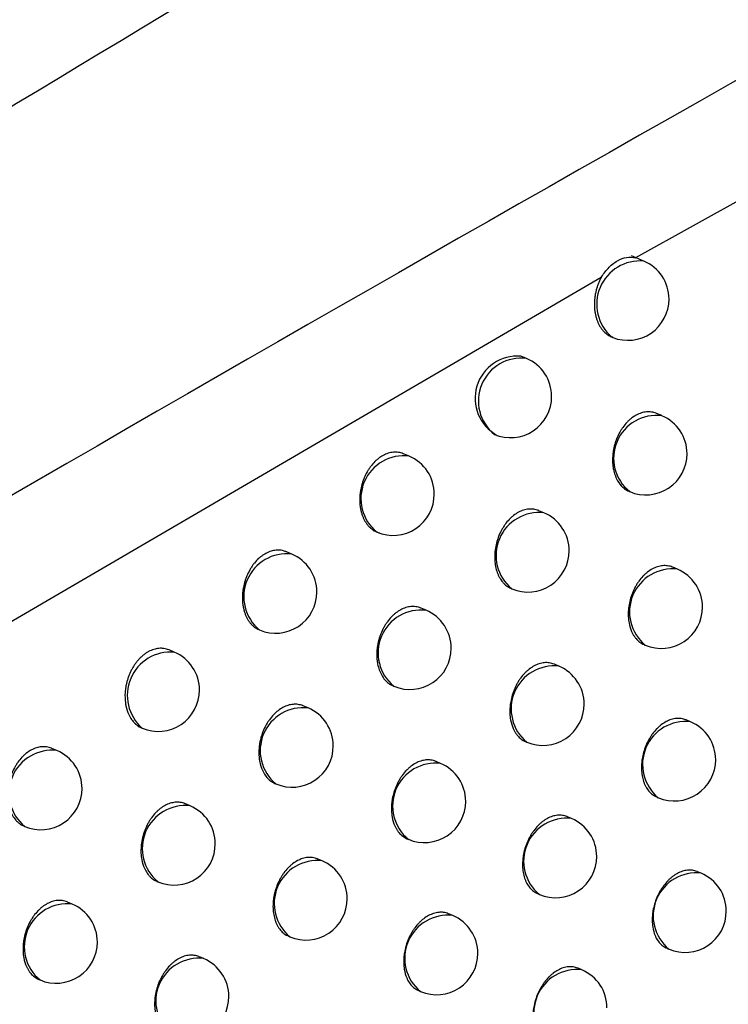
# Model space of a CAD drawing. Header units: millimetres. Extents: x -0.66 to 0.91, y -0.4 to 0.64.
# Tile 105 of 171: x 0.70854 to 0.71714, y -0.16029 to -0.14835. Entities that reach past the tile are written whole.
import ezdxf

# ---------------------------------------------------------------- set-up
doc = ezdxf.new("R2010")
doc.units = ezdxf.units.MM
doc.layers.add('FORMAT', color=7, linetype='Continuous')

msp = doc.modelspace()

# ---------------------------------------------------------------- linework, layer by layer
at = {"layer": 'FORMAT', "color": 7, "linetype": 'Continuous', "lineweight": 25}
for p, q in [((0.731821, -0.142412), (0.716014, -0.151235)), ((0.716114, -0.151273), (0.715963, -0.151209)), ((0.715595, -0.151473), (0.692509, -0.164947)), ((0.715738, -0.152199), (0.715724, -0.152194)), ((0.714691, -0.152455), (0.714623, -0.152426)), ((0.716333, -0.153148), (0.716269, -0.153122)), ((0.713268, -0.153639), (0.713201, -0.153611)), ((0.715936, -0.154066), (0.715943, -0.154069)), ((0.714903, -0.154327), (0.714841, -0.154301)), ((0.711844, -0.154827), (0.711779, -0.154799)), ((0.716521, -0.155011), (0.716464, -0.154987)), ((0.714505, -0.155244), (0.714513, -0.155248)), ((0.713473, -0.155509), (0.713412, -0.155483)), ((0.716119, -0.155926), (0.716131, -0.155932)), ((0.71042, -0.156017), (0.710356, -0.15599)), ((0.715085, -0.156187), (0.715029, -0.156163)), ((0.713073, -0.156425), (0.713083, -0.15643)), ((0.712042, -0.156693), (0.711983, -0.156668)), ((0.71668, -0.156861), (0.716628, -0.156839)), ((0.710024, -0.156935), (0.71003, -0.156938)), ((0.714681, -0.157102), (0.714695, -0.157108)), ((0.708996, -0.15721), (0.708934, -0.157183)), ((0.713649, -0.157366), (0.713594, -0.157343)), ((0.711642, -0.15761), (0.711653, -0.157614)), ((0.710612, -0.157881), (0.710554, -0.157856)), ((0.716271, -0.157774), (0.71629, -0.157782)), ((0.715238, -0.158034), (0.715187, -0.158013)), ((0.708598, -0.158127), (0.708606, -0.158131)), ((0.713244, -0.15828), (0.713259, -0.158287)), ((0.712212, -0.158548), (0.712159, -0.158525)), ((0.716809, -0.158698), (0.716763, -0.158679)), ((0.71021, -0.158797), (0.710222, -0.158802)), ((0.709182, -0.159071), (0.709125, -0.159047)), ((0.714828, -0.158947), (0.714848, -0.158955)), ((0.713796, -0.159211), (0.713746, -0.15919)), ((0.711806, -0.159462), (0.711823, -0.159469)), ((0.716395, -0.159609), (0.716419, -0.159619)), ((0.710776, -0.159733), (0.710723, -0.15971)), ((0.715361, -0.159869), (0.715317, -0.15985)), ((0.708779, -0.159986), (0.708792, -0.159992)), ((0.713386, -0.160123), (0.713406, -0.160132))]:
    msp.add_line(p, q, dxfattribs=at)
for centre, radius, start, end in [((0.716068, -0.151797), 0.0005256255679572, 85.020464, 229.091348), ((0.715919, -0.151734), 0.0005000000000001, 360, 67.055906), ((0.715919, -0.151734), 0.0005000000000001, 248.653441, 360), ((0.71458, -0.152937), 0.0005122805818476, 85.140828, 241.514091), ((0.714627, -0.15297), 0.0005196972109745, 82.880994, 231.230818), ((0.714496, -0.152915), 0.0005000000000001, 360, 67.055906), ((0.714496, -0.152915), 0.0005000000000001, 247.055906, 360), ((0.716267, -0.153664), 0.0005194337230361, 82.77813, 231.333682), ((0.716138, -0.153609), 0.0005, 360, 67.055906), ((0.713201, -0.154154), 0.0005189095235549, 82.571194, 231.540618), ((0.713073, -0.1541), 0.0005, 360, 67.055906), ((0.716138, -0.153609), 0.0005, 247.055906, 360), ((0.713073, -0.1541), 0.0005, 247.055906, 360), ((0.714842, -0.154844), 0.000520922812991, 83.34982, 230.761992), ((0.714708, -0.154787), 0.0005, 360, 67.055906), ((0.711783, -0.155344), 0.0005208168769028, 83.309902, 230.801909), ((0.711649, -0.155287), 0.0005, 360, 67.055906), ((0.714708, -0.154787), 0.0005000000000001, 247.055906, 360), ((0.716461, -0.155528), 0.0005209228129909, 83.34982, 230.761992), ((0.716326, -0.155471), 0.0005000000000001, 360, 67.055906), ((0.711649, -0.155287), 0.0005, 247.055906, 360), ((0.716326, -0.155471), 0.0005000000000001, 247.055906, 360), ((0.713412, -0.156026), 0.000520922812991, 83.34982, 230.761992), ((0.713278, -0.155969), 0.0005, 360, 67.055906), ((0.710375, -0.156541), 0.0005259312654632, 85.122894, 228.988917), ((0.710225, -0.156477), 0.0005, 360, 67.055906), ((0.713278, -0.155969), 0.0005, 247.055906, 360), ((0.715025, -0.156704), 0.000520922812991, 83.34982, 230.761992), ((0.71489, -0.156647), 0.0005, 360, 67.055906), ((0.710225, -0.156477), 0.0005, 247.055906, 360), ((0.71489, -0.156647), 0.0005, 247.055906, 360), ((0.711982, -0.157211), 0.0005209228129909, 83.34982, 230.761992), ((0.711848, -0.157154), 0.0005000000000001, 360, 67.055906), ((0.716619, -0.157378), 0.000520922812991, 83.34982, 230.761992), ((0.716485, -0.157321), 0.0005000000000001, 360, 67.055906), ((0.708936, -0.157727), 0.000520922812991, 83.34982, 230.761992), ((0.708801, -0.15767), 0.0005000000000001, 360, 67.055906), ((0.711848, -0.157154), 0.0005000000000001, 247.055906, 360), ((0.713588, -0.157883), 0.000520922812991, 83.34982, 230.761992), ((0.713454, -0.157826), 0.0005000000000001, 360, 67.055906), ((0.716485, -0.157321), 0.0005000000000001, 247.055906, 360), ((0.708801, -0.15767), 0.0005000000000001, 247.055906, 360), ((0.713454, -0.157826), 0.0005000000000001, 247.055906, 360), ((0.710552, -0.158398), 0.0005209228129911, 83.34982, 230.761992), ((0.710417, -0.158341), 0.0005000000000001, 360, 67.055906), ((0.715177, -0.158552), 0.0005209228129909, 83.34982, 230.761992), ((0.715043, -0.158495), 0.0005000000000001, 360, 67.055906), ((0.710417, -0.158341), 0.0005, 247.055906, 360), ((0.712152, -0.159065), 0.000520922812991, 83.34982, 230.761992), ((0.712017, -0.159008), 0.0005, 360, 67.055906), ((0.715043, -0.158495), 0.0005, 247.055906, 360), ((0.716748, -0.159215), 0.0005209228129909, 83.34982, 230.761992), ((0.716614, -0.159158), 0.0005000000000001, 360, 67.055906), ((0.712017, -0.159008), 0.0005, 247.055906, 360), ((0.709121, -0.159589), 0.000520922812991, 83.34982, 230.761992), ((0.708987, -0.159532), 0.0005000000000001, 360, 67.055906), ((0.716614, -0.159158), 0.0005000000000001, 247.055906, 360), ((0.713735, -0.159728), 0.000520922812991, 83.34982, 230.761992), ((0.713601, -0.159671), 0.0005000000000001, 360, 67.055906), ((0.708987, -0.159532), 0.0005, 247.055906, 360), ((0.710716, -0.16025), 0.000520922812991, 83.34982, 230.761992), ((0.710581, -0.160193), 0.0005, 360, 67.055906), ((0.713601, -0.159671), 0.0005000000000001, 247.055906, 360), ((0.715301, -0.160387), 0.000520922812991, 83.34982, 230.761992), ((0.715167, -0.16033), 0.0005000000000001, 360, 67.055906), ((0.710581, -0.160193), 0.0005, 247.055906, 360)]:
    msp.add_arc(centre, radius, start, end, dxfattribs=at)
for points, knots in [([(0.6706298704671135, -0.1726948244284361), (0.6713697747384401, -0.1722299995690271), (0.6775014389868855, -0.1683779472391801), (0.6890290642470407, -0.1612117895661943), (0.7052187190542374, -0.1513186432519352), (0.7214162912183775, -0.1415976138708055), (0.7336362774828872, -0.1343910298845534), (0.740456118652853, -0.130420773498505), (0.7418741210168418, -0.1295952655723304)], [0, 0, 0, 0, 0.03118345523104, 0.2584205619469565, 0.4856768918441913, 0.712990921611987, 0.9403241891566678, 1, 1, 1, 1]), ([(0.7413611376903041, -0.1357434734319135), (0.733530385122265, -0.140022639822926), (0.7178683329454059, -0.1485812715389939), (0.6949635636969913, -0.1619400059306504), (0.6799189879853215, -0.1712439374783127), (0.6726201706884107, -0.1757577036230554)], [0, 0, 0, 0, 0.3398546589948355, 0.6797330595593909, 1, 1, 1, 1]), ([(0.7716482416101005, -0.1374241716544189), (0.7629459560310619, -0.1435037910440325), (0.745539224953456, -0.1556645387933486), (0.7195589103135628, -0.1749755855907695), (0.7023572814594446, -0.1885391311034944), (0.6937575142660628, -0.1953200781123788)], [0, 0, 0, 0, 0.3333052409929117, 0.6666932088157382, 1, 1, 1, 1]), ([(0.6897636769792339, -0.1851559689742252), (0.694368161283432, -0.1812856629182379), (0.703579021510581, -0.1735434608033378), (0.7174479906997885, -0.1622870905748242), (0.7313472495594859, -0.1512673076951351), (0.7406269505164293, -0.1441630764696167), (0.7452677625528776, -0.1406102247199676)], [0, 0, 0, 0, 0.2497424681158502, 0.4995875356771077, 0.7497419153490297, 1, 1, 1, 1]), ([(0.7392562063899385, -0.1442033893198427), (0.7308445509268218, -0.1507577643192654), (0.7179701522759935, -0.1607895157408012), (0.7006724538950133, -0.174937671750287), (0.6917947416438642, -0.1824266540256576), (0.6873550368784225, -0.1861718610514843)], [0, 0, 0, 0, 0.485133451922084, 0.7425175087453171, 1, 1, 1, 1]), ([(0.6904517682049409, -0.1919713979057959), (0.6924596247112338, -0.1903677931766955), (0.7027261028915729, -0.1821683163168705), (0.7213285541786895, -0.1677778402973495), (0.7383869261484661, -0.1551697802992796), (0.7471314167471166, -0.148875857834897), (0.7475249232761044, -0.1485926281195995)], [0, 0, 0, 0, 0.1061557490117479, 0.5427906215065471, 0.9794253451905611, 1, 1, 1, 1]), ([(0.7155959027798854, -0.1514735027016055), (0.7156075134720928, -0.1514554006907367), (0.7156472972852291, -0.1513933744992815), (0.7157158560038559, -0.1513216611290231), (0.7158084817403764, -0.1512578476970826), (0.7159079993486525, -0.1512189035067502), (0.7159789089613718, -0.1512286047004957), (0.7160160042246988, -0.1512336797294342)], [0, 0, 0, 0, 0.1053570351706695, 0.3610038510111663, 0.5033645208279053, 0.7401928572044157, 1, 1, 1, 1]), ([(0.7155955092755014, -0.1514734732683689), (0.7155886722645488, -0.1514868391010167), (0.7155756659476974, -0.1515122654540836), (0.7155593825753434, -0.1515518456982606), (0.7155456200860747, -0.1515914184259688), (0.7155341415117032, -0.1516323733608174), (0.7155251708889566, -0.1516739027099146), (0.7155187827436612, -0.1517155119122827), (0.7155149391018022, -0.1517571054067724), (0.715513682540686, -0.1517989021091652), (0.7155151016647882, -0.1518400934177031), (0.7155191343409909, -0.1518801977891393), (0.715525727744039, -0.1519191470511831), (0.7155349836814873, -0.1519571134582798), (0.7155467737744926, -0.1519932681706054), (0.7155609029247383, -0.1520272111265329), (0.7155772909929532, -0.1520589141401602), (0.715596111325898, -0.1520885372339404), (0.7156169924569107, -0.1521153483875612), (0.7156396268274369, -0.1521390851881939), (0.715663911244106, -0.1521597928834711), (0.7156901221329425, -0.1521775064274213), (0.715714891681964, -0.1521905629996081), (0.7157311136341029, -0.1521967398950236), (0.7157376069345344, -0.1521992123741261)], [0, 0, 0, 0, 0.0496166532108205, 0.0943877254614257, 0.1394673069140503, 0.1855160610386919, 0.2318980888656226, 0.2769380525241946, 0.3222876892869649, 0.3686115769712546, 0.4152711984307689, 0.4605833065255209, 0.5062089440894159, 0.5528236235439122, 0.5997802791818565, 0.6451540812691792, 0.6908442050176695, 0.737534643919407, 0.7845719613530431, 0.8297806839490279, 0.8753062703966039, 0.9218351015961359, 0.9687122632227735, 1, 1, 1, 1]), ([(0.716269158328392, -0.1531217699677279), (0.7162676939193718, -0.1531210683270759), (0.7162571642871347, -0.1531160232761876), (0.7162363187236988, -0.1531097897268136), (0.7162066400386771, -0.1531033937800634), (0.7161762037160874, -0.1531008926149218), (0.7161351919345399, -0.1531021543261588), (0.7160935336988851, -0.1531104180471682), (0.7160522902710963, -0.1531255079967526), (0.7160116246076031, -0.1531449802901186), (0.7159720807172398, -0.1531708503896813), (0.7159346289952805, -0.1532025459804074), (0.7158987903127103, -0.1532378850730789), (0.7158656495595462, -0.1532783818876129), (0.7158360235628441, -0.1533231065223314), (0.7158088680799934, -0.1533704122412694), (0.7157856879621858, -0.1534211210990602), (0.7157670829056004, -0.1534740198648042), (0.7157554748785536, -0.1535145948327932), (0.7157463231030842, -0.1535555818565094), (0.7157396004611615, -0.1535972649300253), (0.7157354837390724, -0.153638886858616), (0.7157339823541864, -0.1536800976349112), (0.7157350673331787, -0.1537205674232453), (0.7157387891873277, -0.1537605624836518), (0.7157472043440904, -0.1538119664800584), (0.715760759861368, -0.153860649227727), (0.7157791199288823, -0.1539053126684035), (0.7158059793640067, -0.1539574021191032), (0.7158404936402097, -0.1540014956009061), (0.7158804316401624, -0.1540351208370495), (0.7159061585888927, -0.1540518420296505), (0.7159246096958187, -0.154062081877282), (0.7159348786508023, -0.1540658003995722), (0.7159357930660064, -0.1540661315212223)], [0, 0, 0, 0, 0.0043178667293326, 0.0310470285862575, 0.0580669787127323, 0.0854858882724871, 0.1118773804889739, 0.1652728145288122, 0.192534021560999, 0.2188121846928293, 0.2719749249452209, 0.2991130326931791, 0.3253709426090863, 0.3784887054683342, 0.4055991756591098, 0.4319392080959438, 0.4852204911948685, 0.512411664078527, 0.5388952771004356, 0.5655626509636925, 0.592513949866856, 0.6198537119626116, 0.6464736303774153, 0.673278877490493, 0.7003709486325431, 0.7278558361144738, 0.7811757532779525, 0.8085344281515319, 0.8360949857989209, 0.9165497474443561, 0.9440869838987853, 0.9706428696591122, 0.9973858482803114, 0.9999999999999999, 0.9999999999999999, 0.9999999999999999, 0.9999999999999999]), ([(0.7132011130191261, -0.1536112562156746), (0.713199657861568, -0.1536105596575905), (0.7131890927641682, -0.153605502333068), (0.7131680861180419, -0.1535991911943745), (0.7131381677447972, -0.1535927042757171), (0.7130974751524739, -0.1535892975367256), (0.7130558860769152, -0.1535928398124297), (0.7130143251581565, -0.1536033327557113), (0.712973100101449, -0.1536183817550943), (0.7129326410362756, -0.1536400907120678), (0.7128939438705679, -0.1536678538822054), (0.7128566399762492, -0.1536995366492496), (0.712821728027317, -0.153736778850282), (0.7127900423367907, -0.1537786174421), (0.7127606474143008, -0.1538233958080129), (0.7127349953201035, -0.1538720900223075), (0.7127136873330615, -0.1539234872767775), (0.7126953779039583, -0.1539765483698), (0.7126817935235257, -0.1540314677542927), (0.712673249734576, -0.1540868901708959), (0.7126694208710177, -0.1541285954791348), (0.7126682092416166, -0.1541698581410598), (0.7126695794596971, -0.1542105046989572), (0.7126736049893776, -0.1542507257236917), (0.7126802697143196, -0.1542896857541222), (0.7126894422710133, -0.1543269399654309), (0.712701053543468, -0.1543624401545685), (0.7127152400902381, -0.1543963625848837), (0.71273175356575, -0.1544279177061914), (0.7127503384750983, -0.1544567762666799), (0.7127709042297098, -0.1544829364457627), (0.7127936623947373, -0.1545065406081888), (0.7128181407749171, -0.1545269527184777), (0.7128439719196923, -0.1545440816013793), (0.7128711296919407, -0.154557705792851), (0.7128938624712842, -0.154566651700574), (0.7129078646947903, -0.1545697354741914), (0.7129118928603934, -0.1545706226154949)], [0, 0, 0, 0, 0.0041093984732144, 0.0298360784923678, 0.056129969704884, 0.0826207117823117, 0.1336813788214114, 0.159602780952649, 0.1859064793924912, 0.2366988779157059, 0.2624811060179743, 0.2886398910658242, 0.3393836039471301, 0.3651377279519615, 0.3912640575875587, 0.4421997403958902, 0.4680491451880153, 0.4942698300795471, 0.5455439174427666, 0.5715650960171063, 0.5979603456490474, 0.6236006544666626, 0.6494179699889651, 0.6757930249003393, 0.7023606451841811, 0.7280822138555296, 0.7539824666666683, 0.7804470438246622, 0.8071070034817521, 0.8327980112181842, 0.858668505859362, 0.8851067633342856, 0.9117419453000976, 0.9373104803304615, 0.9630581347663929, 0.9893725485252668, 1, 1, 1, 1]), ([(0.7148406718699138, -0.1543010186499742), (0.7148392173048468, -0.1543003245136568), (0.7148196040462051, -0.1542909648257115), (0.7147882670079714, -0.1542838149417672), (0.7147480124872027, -0.1542801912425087), (0.7147070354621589, -0.1542815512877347), (0.714665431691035, -0.1542897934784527), (0.714624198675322, -0.1543048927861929), (0.7145835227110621, -0.1543243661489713), (0.714543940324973, -0.154350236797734), (0.7145064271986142, -0.154381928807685), (0.7144705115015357, -0.1544172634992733), (0.7144372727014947, -0.1544577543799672), (0.7144075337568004, -0.1545024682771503), (0.7143802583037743, -0.1545497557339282), (0.7143569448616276, -0.154600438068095), (0.7143381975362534, -0.1546533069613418), (0.7143225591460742, -0.1547074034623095), (0.714311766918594, -0.1547627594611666), (0.7143061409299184, -0.1548179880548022), (0.7143045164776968, -0.1548591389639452), (0.7143054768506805, -0.1548995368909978), (0.714309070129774, -0.1549394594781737), (0.7143173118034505, -0.154990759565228), (0.7143306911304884, -0.1550393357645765), (0.71434886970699, -0.1550838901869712), (0.7143702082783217, -0.1551254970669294), (0.7143959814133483, -0.1551621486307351), (0.7144255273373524, -0.1551931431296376), (0.7144496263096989, -0.155213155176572), (0.7144757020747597, -0.1552313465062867), (0.7144950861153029, -0.1552388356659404), (0.7145052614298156, -0.1552427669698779)], [0, 0, 0, 0, 0.0043005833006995, 0.057988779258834, 0.0854005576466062, 0.1117993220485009, 0.1652090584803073, 0.1924771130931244, 0.2187723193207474, 0.2719694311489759, 0.2991250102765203, 0.3254016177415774, 0.3785574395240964, 0.4056876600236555, 0.4320393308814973, 0.4853446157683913, 0.5125486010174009, 0.5390314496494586, 0.5926020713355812, 0.6199418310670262, 0.6465488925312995, 0.6733412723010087, 0.7004204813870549, 0.7278925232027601, 0.7811740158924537, 0.8085129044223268, 0.8360534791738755, 0.889478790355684, 0.9165990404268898, 0.9441178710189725, 0.9706656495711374, 1, 1, 1, 1]), ([(0.711778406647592, -0.1548005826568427), (0.7117677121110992, -0.1547957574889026), (0.7117477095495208, -0.1547867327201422), (0.7117160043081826, -0.1547808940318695), (0.7116755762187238, -0.1547772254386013), (0.7116340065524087, -0.1547809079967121), (0.7115924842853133, -0.1547913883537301), (0.7115512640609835, -0.1548064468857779), (0.7115107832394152, -0.1548281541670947), (0.7114720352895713, -0.154855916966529), (0.7114346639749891, -0.1548875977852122), (0.7113996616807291, -0.1549248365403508), (0.711367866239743, -0.154966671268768), (0.7113383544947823, -0.1550114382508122), (0.7113125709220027, -0.1550601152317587), (0.711291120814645, -0.1551114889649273), (0.7112726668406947, -0.1551645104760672), (0.7112589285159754, -0.1552193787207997), (0.7112502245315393, -0.1552747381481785), (0.7112462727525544, -0.1553163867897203), (0.7112449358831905, -0.1553575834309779), (0.7112461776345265, -0.1553981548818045), (0.711250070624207, -0.1554382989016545), (0.7112566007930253, -0.1554771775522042), (0.7112656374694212, -0.155514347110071), (0.7112771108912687, -0.1555497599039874), (0.7112911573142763, -0.155583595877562), (0.7113075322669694, -0.155615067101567), (0.7113259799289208, -0.1556438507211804), (0.711346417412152, -0.1556699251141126), (0.7113690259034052, -0.1556935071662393), (0.7113934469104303, -0.1557136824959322), (0.7114197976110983, -0.1557320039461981), (0.7114393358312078, -0.1557395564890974), (0.711449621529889, -0.1557435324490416)], [0, 0, 0, 0, 0.0310500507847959, 0.0580745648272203, 0.0854987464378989, 0.1383910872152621, 0.1652420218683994, 0.1924885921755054, 0.2451254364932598, 0.271843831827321, 0.2989524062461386, 0.3515424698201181, 0.3782338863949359, 0.4053113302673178, 0.4580839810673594, 0.4848660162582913, 0.5120331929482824, 0.5651278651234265, 0.5920733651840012, 0.619406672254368, 0.6459434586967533, 0.6726635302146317, 0.6999611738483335, 0.7274582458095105, 0.7540718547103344, 0.7808703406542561, 0.808252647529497, 0.8358370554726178, 0.862421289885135, 0.8891911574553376, 0.9165480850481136, 0.9441085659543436, 0.9705765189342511, 1, 1, 1, 1]), ([(0.7164635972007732, -0.1549867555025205), (0.7164621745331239, -0.154986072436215), (0.7164518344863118, -0.1549811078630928), (0.7164312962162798, -0.1549749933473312), (0.7164019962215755, -0.1549687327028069), (0.7163718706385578, -0.1549663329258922), (0.7163311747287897, -0.154967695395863), (0.7162897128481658, -0.1549760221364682), (0.7162485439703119, -0.1549911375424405), (0.7162078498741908, -0.1550106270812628), (0.7161681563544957, -0.1550365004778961), (0.7161304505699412, -0.1550681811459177), (0.7160942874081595, -0.1551034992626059), (0.7160607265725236, -0.1551439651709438), (0.7160306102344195, -0.1551886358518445), (0.7160029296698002, -0.1552358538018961), (0.7159791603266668, -0.1552864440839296), (0.7159599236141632, -0.1553391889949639), (0.7159437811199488, -0.1553931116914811), (0.7159324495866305, -0.1554482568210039), (0.7159262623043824, -0.1555032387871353), (0.7159242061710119, -0.1555441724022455), (0.715924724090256, -0.1555843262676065), (0.7159278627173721, -0.1556240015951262), (0.715937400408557, -0.1556877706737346), (0.7159556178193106, -0.155747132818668), (0.7159813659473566, -0.1557983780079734), (0.7159990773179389, -0.1558267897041), (0.716018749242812, -0.1558524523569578), (0.7160406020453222, -0.1558755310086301), (0.7160641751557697, -0.1558955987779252), (0.716089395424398, -0.1559120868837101), (0.7161075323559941, -0.1559221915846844), (0.7161176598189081, -0.1559258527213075), (0.7161185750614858, -0.1559261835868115)], [0, 0, 0, 0, 0.0042604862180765, 0.0309655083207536, 0.0579598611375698, 0.0853509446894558, 0.1117740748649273, 0.1652318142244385, 0.1925229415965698, 0.2188734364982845, 0.2721820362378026, 0.2993942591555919, 0.3257320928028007, 0.3790124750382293, 0.4062072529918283, 0.4325988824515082, 0.4859864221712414, 0.5132341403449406, 0.5397184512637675, 0.5932935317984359, 0.6206373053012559, 0.6472074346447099, 0.6739628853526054, 0.7010052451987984, 0.728440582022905, 0.8087423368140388, 0.8362225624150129, 0.8628117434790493, 0.8895875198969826, 0.9166527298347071, 0.9441147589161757, 0.970637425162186, 0.997346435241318, 0.9999999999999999, 0.9999999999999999, 0.9999999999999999, 0.9999999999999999]), ([(0.7134119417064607, -0.1554831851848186), (0.7134104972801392, -0.1554824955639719), (0.7133909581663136, -0.1554731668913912), (0.7133597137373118, -0.1554660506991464), (0.7133195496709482, -0.1554624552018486), (0.7132786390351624, -0.1554638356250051), (0.7132370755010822, -0.1554720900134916), (0.7131958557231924, -0.1554871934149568), (0.7131551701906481, -0.1555066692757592), (0.7131155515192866, -0.1555325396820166), (0.7130779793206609, -0.1555642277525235), (0.7130419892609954, -0.1555995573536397), (0.7130086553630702, -0.1556400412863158), (0.7129788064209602, -0.1556847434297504), (0.712951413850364, -0.1557320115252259), (0.7129279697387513, -0.1557826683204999), (0.7129090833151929, -0.1558355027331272), (0.7128933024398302, -0.155889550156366), (0.7128823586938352, -0.1559448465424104), (0.7128765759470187, -0.1560000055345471), (0.7128748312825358, -0.1560410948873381), (0.7128756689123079, -0.1560814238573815), (0.712879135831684, -0.1561212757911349), (0.712887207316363, -0.1561724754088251), (0.71290041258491, -0.1562209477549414), (0.7129184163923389, -0.1562653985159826), (0.7129395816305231, -0.1563069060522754), (0.712965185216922, -0.1563434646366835), (0.7129945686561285, -0.1563743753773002), (0.7130185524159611, -0.1563943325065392), (0.713044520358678, -0.1564124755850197), (0.7130638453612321, -0.1564199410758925), (0.7130739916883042, -0.156423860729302)], [0, 0, 0, 0, 0.0042848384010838, 0.0579620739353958, 0.0853676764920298, 0.1117737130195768, 0.1651977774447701, 0.192472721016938, 0.2187843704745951, 0.2720146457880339, 0.2991870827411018, 0.3254817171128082, 0.3786742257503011, 0.4058234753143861, 0.4321865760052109, 0.4855154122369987, 0.5127319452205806, 0.5392146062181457, 0.5927852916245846, 0.6201255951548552, 0.6467211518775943, 0.673502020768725, 0.7005697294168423, 0.7280302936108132, 0.7812769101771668, 0.8085978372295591, 0.8361202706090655, 0.8895142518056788, 0.9166183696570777, 0.944120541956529, 0.9706612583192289, 1, 1, 1, 1]), ([(0.710356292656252, -0.1559899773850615), (0.7103548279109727, -0.1559892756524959), (0.710344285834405, -0.1559842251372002), (0.7103234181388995, -0.155977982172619), (0.7102937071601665, -0.1559715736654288), (0.7102632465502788, -0.1559690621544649), (0.7102324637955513, -0.1559700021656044), (0.7102015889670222, -0.1559743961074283), (0.7101702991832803, -0.1559823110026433), (0.7101392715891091, -0.1559936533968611), (0.7101087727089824, -0.1560082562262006), (0.7100790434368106, -0.1560259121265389), (0.7100497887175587, -0.1560468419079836), (0.710021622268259, -0.1560706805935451), (0.7099947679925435, -0.1560971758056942), (0.7099694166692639, -0.1561260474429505), (0.70994536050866, -0.1561575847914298), (0.7099230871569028, -0.1561912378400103), (0.7099027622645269, -0.1562266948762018), (0.709884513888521, -0.1562636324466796), (0.709868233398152, -0.1563023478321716), (0.7098542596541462, -0.1563421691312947), (0.7098426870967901, -0.156382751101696), (0.7098335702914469, -0.1564237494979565), (0.7098268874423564, -0.156465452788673), (0.7098200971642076, -0.1565346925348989), (0.7098220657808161, -0.1566034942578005), (0.7098368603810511, -0.156693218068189), (0.7098561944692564, -0.1567532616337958), (0.7098883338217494, -0.1568153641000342), (0.709914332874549, -0.1568522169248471), (0.7099441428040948, -0.1568832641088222), (0.7099683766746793, -0.1569036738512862), (0.7099941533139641, -0.1569204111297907), (0.7100126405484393, -0.1569306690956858), (0.710022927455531, -0.1569343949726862), (0.7100238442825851, -0.1569347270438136)], [0, 0, 0, 0, 0.0043134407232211, 0.0310447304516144, 0.0580669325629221, 0.0854882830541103, 0.1118772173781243, 0.138452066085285, 0.1653153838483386, 0.1925741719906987, 0.2188464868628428, 0.2453029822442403, 0.2720446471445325, 0.2991767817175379, 0.3254279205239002, 0.3518619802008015, 0.3785787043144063, 0.4056820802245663, 0.4320169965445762, 0.4585346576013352, 0.4853344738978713, 0.512520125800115, 0.5390023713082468, 0.5656683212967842, 0.5926180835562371, 0.6199561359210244, 0.7002955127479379, 0.7277835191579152, 0.8083396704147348, 0.8359072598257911, 0.8891869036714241, 0.9165289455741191, 0.9440742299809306, 0.9706349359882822, 0.997382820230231, 1, 1, 1, 1]), ([(0.7150286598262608, -0.1561632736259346), (0.71502724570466, -0.156162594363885), (0.7150169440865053, -0.1561576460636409), (0.7149964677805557, -0.1561515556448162), (0.7149672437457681, -0.1561453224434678), (0.7149371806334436, -0.1561429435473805), (0.714896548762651, -0.1561443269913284), (0.7148551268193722, -0.1561526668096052), (0.714813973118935, -0.1561677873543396), (0.7147732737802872, -0.156187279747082), (0.7147335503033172, -0.1562131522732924), (0.714695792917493, -0.1562448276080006), (0.7146595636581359, -0.1562801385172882), (0.7146259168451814, -0.1563205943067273), (0.7145956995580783, -0.1563652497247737), (0.7145679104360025, -0.1564124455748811), (0.7145440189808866, -0.1564630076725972), (0.7145246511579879, -0.1565157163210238), (0.7145083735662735, -0.1565695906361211), (0.71449689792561, -0.1566246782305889), (0.7144905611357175, -0.1566795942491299), (0.7144883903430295, -0.1567204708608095), (0.7144887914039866, -0.1567605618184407), (0.7144918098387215, -0.1568001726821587), (0.7145011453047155, -0.1568638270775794), (0.7145191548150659, -0.1569230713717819), (0.71454470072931, -0.1569742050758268), (0.7145622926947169, -0.1570025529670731), (0.7145818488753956, -0.1570281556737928), (0.7146035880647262, -0.1570511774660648), (0.7146270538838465, -0.1570711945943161), (0.7146521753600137, -0.1570876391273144), (0.7146702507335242, -0.1570977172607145), (0.7146803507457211, -0.157101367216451), (0.7146812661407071, -0.1571016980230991)], [0, 0, 0, 0, 0.0042484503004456, 0.030949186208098, 0.0579389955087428, 0.0853251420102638, 0.1117538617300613, 0.1652226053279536, 0.1925190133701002, 0.2188823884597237, 0.2722169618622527, 0.2994423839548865, 0.3257944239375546, 0.3791037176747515, 0.4063134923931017, 0.4327141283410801, 0.4861202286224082, 0.5133778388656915, 0.5398619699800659, 0.5934370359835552, 0.6207812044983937, 0.6473422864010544, 0.674088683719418, 0.7011219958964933, 0.7285482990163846, 0.8088089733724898, 0.8362750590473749, 0.8628522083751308, 0.8896158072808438, 0.9166685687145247, 0.9441177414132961, 0.9706350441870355, 0.9973385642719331, 1, 1, 1, 1]), ([(0.7119829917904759, -0.1566682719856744), (0.7119815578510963, -0.1566675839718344), (0.7119711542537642, -0.1566625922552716), (0.7119505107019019, -0.1566564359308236), (0.711921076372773, -0.1566501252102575), (0.7118908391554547, -0.1566476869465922), (0.7118500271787, -0.1566490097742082), (0.7118084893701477, -0.1566573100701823), (0.7117672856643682, -0.1566724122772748), (0.7117265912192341, -0.1566918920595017), (0.711686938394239, -0.1567177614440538), (0.7116493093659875, -0.1567494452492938), (0.7116132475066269, -0.1567847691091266), (0.7115798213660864, -0.1568252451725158), (0.7115498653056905, -0.1568699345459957), (0.7115223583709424, -0.15691718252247), (0.7114987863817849, -0.1569678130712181), (0.7114797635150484, -0.1570206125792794), (0.7114638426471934, -0.1570746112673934), (0.7114527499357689, -0.1571298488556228), (0.7114468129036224, -0.1571849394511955), (0.7114449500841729, -0.1572259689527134), (0.711445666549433, -0.1572662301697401), (0.711449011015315, -0.1573060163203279), (0.7114588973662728, -0.1573699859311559), (0.7114774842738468, -0.157429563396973), (0.7115087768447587, -0.1574912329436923), (0.7115342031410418, -0.157527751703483), (0.7115634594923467, -0.1575584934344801), (0.7115872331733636, -0.1575786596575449), (0.7116126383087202, -0.1575952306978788), (0.7116308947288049, -0.157605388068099), (0.7116410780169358, -0.1576090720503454), (0.7116419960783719, -0.1576094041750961)], [0, 0, 0, 0, 0.0042707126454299, 0.0309851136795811, 0.0579893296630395, 0.0853910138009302, 0.111805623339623, 0.1652466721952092, 0.1925298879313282, 0.2188587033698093, 0.2721236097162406, 0.299313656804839, 0.3256269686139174, 0.378857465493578, 0.4060263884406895, 0.4324020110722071, 0.4857565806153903, 0.5129867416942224, 0.5394710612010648, 0.5930455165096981, 0.6203882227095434, 0.6469748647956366, 0.6737468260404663, 0.7008056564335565, 0.7282573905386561, 0.8086383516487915, 0.8361457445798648, 0.8895141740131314, 0.9166051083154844, 0.9440936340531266, 0.9706295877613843, 0.997352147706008, 1, 1, 1, 1]), ([(0.7166280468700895, -0.1568390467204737), (0.7166266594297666, -0.1568383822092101), (0.7166076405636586, -0.1568292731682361), (0.7165770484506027, -0.1568224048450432), (0.7165375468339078, -0.1568190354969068), (0.7164971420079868, -0.1568205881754), (0.716455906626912, -0.1568289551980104), (0.716414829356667, -0.1568441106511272), (0.7163741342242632, -0.1568636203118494), (0.7163343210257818, -0.1568894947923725), (0.716296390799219, -0.1569211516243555), (0.7162599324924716, -0.1569564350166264), (0.7162259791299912, -0.1569968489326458), (0.7161953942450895, -0.1570414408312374), (0.7161672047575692, -0.1570885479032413), (0.7161428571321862, -0.1571389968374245), (0.7161229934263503, -0.1571915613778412), (0.7161062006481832, -0.1572452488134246), (0.7160941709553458, -0.1573001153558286), (0.7160872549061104, -0.1573547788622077), (0.7160846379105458, -0.1573954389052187), (0.7160845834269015, -0.1574352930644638), (0.7160871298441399, -0.1574746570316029), (0.7160939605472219, -0.1575251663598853), (0.7161058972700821, -0.1575729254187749), (0.7161226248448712, -0.1576166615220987), (0.7161376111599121, -0.1576473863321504), (0.7161547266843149, -0.157675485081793), (0.7161738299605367, -0.1577008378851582), (0.7161950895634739, -0.1577237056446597), (0.7162182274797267, -0.1577432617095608), (0.7162433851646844, -0.1577610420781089), (0.7162622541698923, -0.1577683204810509), (0.7162721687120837, -0.1577721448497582)], [0, 0, 0, 0, 0.004218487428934, 0.0578265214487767, 0.0851934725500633, 0.1116383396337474, 0.1651387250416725, 0.192450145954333, 0.2188543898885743, 0.2722713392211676, 0.2995385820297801, 0.3259365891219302, 0.3793394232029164, 0.4065977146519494, 0.4330276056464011, 0.4864940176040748, 0.5137838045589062, 0.5402666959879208, 0.5938404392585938, 0.6211853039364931, 0.6477150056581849, 0.6744300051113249, 0.7014319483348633, 0.7288269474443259, 0.7818699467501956, 0.8090861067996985, 0.8365027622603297, 0.8630365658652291, 0.8897563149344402, 0.916764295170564, 0.9441672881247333, 0.9706632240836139, 0.9999999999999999, 0.9999999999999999, 0.9999999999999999, 0.9999999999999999]), ([(0.7089334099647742, -0.157183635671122), (0.7089319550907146, -0.1571829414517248), (0.7089123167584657, -0.1571735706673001), (0.7088809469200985, -0.1571664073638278), (0.7088406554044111, -0.1571627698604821), (0.7087996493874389, -0.1571641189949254), (0.7087580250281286, -0.15717235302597), (0.7087167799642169, -0.1571874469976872), (0.7086760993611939, -0.1572069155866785), (0.7086365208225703, -0.1572327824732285), (0.7085990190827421, -0.1572644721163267), (0.7085631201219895, -0.1572998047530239), (0.708529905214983, -0.1573402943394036), (0.7085001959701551, -0.1573850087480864), (0.7084729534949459, -0.1574322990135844), (0.708449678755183, -0.1574829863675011), (0.7084309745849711, -0.1575358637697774), (0.7084153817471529, -0.1575899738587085), (0.7084046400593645, -0.1576453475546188), (0.7083990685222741, -0.1577005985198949), (0.708397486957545, -0.1577417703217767), (0.7083984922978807, -0.1577821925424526), (0.7084021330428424, -0.157822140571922), (0.7084104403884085, -0.1578734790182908), (0.708423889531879, -0.1579220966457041), (0.7084421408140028, -0.1579666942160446), (0.7084635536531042, -0.1580083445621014), (0.7084894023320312, -0.1580450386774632), (0.7085190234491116, -0.1580760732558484), (0.7085431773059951, -0.1580961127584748), (0.7085693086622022, -0.1581143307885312), (0.7085887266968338, -0.1581218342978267), (0.7085989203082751, -0.1581257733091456)], [0, 0, 0, 0, 0.0042959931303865, 0.0579886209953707, 0.0854028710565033, 0.1117992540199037, 0.165204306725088, 0.1924701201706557, 0.2187597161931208, 0.2719455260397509, 0.2990953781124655, 0.3253654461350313, 0.3785079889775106, 0.4056313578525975, 0.4319780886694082, 0.4852732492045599, 0.5124719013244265, 0.5389534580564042, 0.5925212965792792, 0.6198594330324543, 0.6464696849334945, 0.673265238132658, 0.7003475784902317, 0.7278226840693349, 0.7811175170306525, 0.808463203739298, 0.8360106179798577, 0.8894507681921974, 0.9165786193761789, 0.9441052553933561, 0.9706577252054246, 1, 1, 1, 1]), ([(0.7135936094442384, -0.157342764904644), (0.7135922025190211, -0.1573420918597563), (0.7135729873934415, -0.1573328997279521), (0.7135421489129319, -0.1573259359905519), (0.7135023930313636, -0.157322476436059), (0.7134617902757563, -0.1573239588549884), (0.7134204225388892, -0.1573322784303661), (0.7133792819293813, -0.1573474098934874), (0.7133385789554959, -0.1573669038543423), (0.7132988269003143, -0.1573927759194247), (0.713261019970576, -0.1574244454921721), (0.7132247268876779, -0.1574597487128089), (0.7131909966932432, -0.1575001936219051), (0.7131606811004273, -0.1575448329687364), (0.7131327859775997, -0.1575920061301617), (0.7131087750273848, -0.157642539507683), (0.7130892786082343, -0.1576952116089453), (0.7130728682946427, -0.1577490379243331), (0.7130612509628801, -0.1578040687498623), (0.7130547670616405, -0.157858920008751), (0.7130524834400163, -0.1578997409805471), (0.7130527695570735, -0.1579397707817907), (0.7130556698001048, -0.1579793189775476), (0.7130648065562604, -0.1580428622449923), (0.7130826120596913, -0.1581019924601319), (0.7131079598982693, -0.1581530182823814), (0.7131254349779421, -0.1581813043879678), (0.7131448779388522, -0.1582068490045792), (0.7131665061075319, -0.1582298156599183), (0.7131898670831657, -0.1582497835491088), (0.7132148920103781, -0.158266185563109), (0.7132329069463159, -0.1582762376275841), (0.7132429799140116, -0.158279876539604), (0.7132438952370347, -0.1582802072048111)], [0, 0, 0, 0, 0.0042375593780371, 0.0578746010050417, 0.0852574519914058, 0.1116925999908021, 0.1651740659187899, 0.1924766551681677, 0.2188532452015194, 0.2722144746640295, 0.2994534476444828, 0.3258199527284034, 0.3791586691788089, 0.4063836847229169, 0.4327939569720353, 0.4862198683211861, 0.5134879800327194, 0.5399732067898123, 0.5935508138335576, 0.6208966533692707, 0.6474505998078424, 0.6741898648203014, 0.7012160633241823, 0.7286352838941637, 0.8088616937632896, 0.836315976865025, 0.8628832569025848, 0.889636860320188, 0.9166793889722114, 0.9441179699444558, 0.9706315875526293, 0.9973313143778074, 1, 1, 1, 1]), ([(0.7105538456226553, -0.1578562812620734), (0.7105524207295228, -0.1578555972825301), (0.7105420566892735, -0.1578506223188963), (0.7105214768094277, -0.1578444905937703), (0.7104921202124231, -0.1578382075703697), (0.7104619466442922, -0.1578357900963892), (0.7104211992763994, -0.1578371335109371), (0.7103797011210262, -0.1578454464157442), (0.710338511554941, -0.1578605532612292), (0.7102978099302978, -0.1578800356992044), (0.7102581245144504, -0.1579059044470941), (0.7102204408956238, -0.1579375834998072), (0.7101843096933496, -0.1579729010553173), (0.7101507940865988, -0.1580133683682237), (0.710120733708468, -0.158058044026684), (0.7100931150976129, -0.1581052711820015), (0.7100694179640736, -0.1581558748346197), (0.7100502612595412, -0.1582086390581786), (0.7100342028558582, -0.1582625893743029), (0.7100229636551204, -0.1583177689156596), (0.7100168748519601, -0.1583727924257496), (0.7100148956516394, -0.1584137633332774), (0.7100154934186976, -0.1584539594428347), (0.7100187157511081, -0.1584936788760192), (0.7100283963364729, -0.1585575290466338), (0.7100467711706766, -0.158616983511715), (0.7100778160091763, -0.1586785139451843), (0.7101030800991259, -0.1587149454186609), (0.7101321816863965, -0.1587456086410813), (0.7101558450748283, -0.1587657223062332), (0.7101811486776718, -0.1587822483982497), (0.7101993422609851, -0.1587923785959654), (0.7102094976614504, -0.158796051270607), (0.7102104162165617, -0.158796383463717)], [0, 0, 0, 0, 0.0042575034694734, 0.0309671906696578, 0.0579664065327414, 0.0853626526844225, 0.1117835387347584, 0.1652369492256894, 0.1925261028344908, 0.2188692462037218, 0.2721630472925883, 0.2993677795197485, 0.3256968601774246, 0.3789594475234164, 0.4061450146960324, 0.4325306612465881, 0.4859058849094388, 0.5131470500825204, 0.5396312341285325, 0.5932058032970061, 0.6205490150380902, 0.6471256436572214, 0.6738875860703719, 0.7009364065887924, 0.7283781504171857, 0.8087132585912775, 0.8362048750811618, 0.889546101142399, 0.9166230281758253, 0.9440970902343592, 0.9706269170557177, 0.9973432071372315, 1, 1, 1, 1]), ([(0.7151871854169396, -0.1580130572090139), (0.715185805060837, -0.1580123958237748), (0.7151668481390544, -0.1580033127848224), (0.7151363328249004, -0.1579964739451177), (0.7150969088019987, -0.1579931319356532), (0.7150565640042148, -0.157994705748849), (0.7150153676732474, -0.1580030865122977), (0.7149743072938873, -0.1580182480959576), (0.7149336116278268, -0.1580377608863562), (0.7148937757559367, -0.1580636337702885), (0.7148558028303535, -0.1580952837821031), (0.7148192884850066, -0.1581305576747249), (0.7147852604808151, -0.1581709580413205), (0.7147545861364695, -0.1582155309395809), (0.7147262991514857, -0.1582626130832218), (0.7147018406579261, -0.1583130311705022), (0.7146818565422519, -0.1583655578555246), (0.7146649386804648, -0.1584191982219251), (0.7146527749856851, -0.1584740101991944), (0.7146457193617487, -0.1585286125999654), (0.714642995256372, -0.1585692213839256), (0.7146428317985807, -0.1586090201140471), (0.7146452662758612, -0.1586483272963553), (0.7146519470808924, -0.1586987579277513), (0.7146637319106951, -0.1587464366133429), (0.7146803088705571, -0.158790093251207), (0.7146951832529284, -0.1588207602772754), (0.7147121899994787, -0.1588488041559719), (0.7147311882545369, -0.1588741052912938), (0.714752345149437, -0.1588969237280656), (0.7147753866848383, -0.1589164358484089), (0.7148004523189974, -0.1589341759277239), (0.714819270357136, -0.1589414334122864), (0.7148291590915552, -0.1589452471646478)], [0, 0, 0, 0, 0.0042095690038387, 0.0578115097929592, 0.0851750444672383, 0.1116236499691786, 0.1651313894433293, 0.1924463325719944, 0.2188593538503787, 0.2722940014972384, 0.2995702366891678, 0.3259779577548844, 0.3794005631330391, 0.406669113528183, 0.4331051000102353, 0.4865840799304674, 0.5138805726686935, 0.5403632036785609, 0.5939366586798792, 0.621281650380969, 0.647805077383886, 0.674513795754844, 0.7015094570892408, 0.728898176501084, 0.7819227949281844, 0.8091294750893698, 0.836536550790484, 0.8630624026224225, 0.889774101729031, 0.9167738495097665, 0.9441683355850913, 0.9706608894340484, 1, 1, 1, 1]), ([(0.7121584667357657, -0.1585252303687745), (0.7121570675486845, -0.1585245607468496), (0.712137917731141, -0.1585153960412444), (0.7121071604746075, -0.158508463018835), (0.7120674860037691, -0.1585050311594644), (0.7120269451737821, -0.1585065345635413), (0.7119856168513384, -0.1585148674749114), (0.7119444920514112, -0.1585300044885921), (0.7119037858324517, -0.158549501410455), (0.7118640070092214, -0.158575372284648), (0.7118261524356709, -0.158607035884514), (0.7117897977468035, -0.1586423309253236), (0.7117559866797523, -0.1586827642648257), (0.7117255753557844, -0.1587273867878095), (0.7116975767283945, -0.1587745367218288), (0.7116734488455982, -0.1588250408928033), (0.7116538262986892, -0.1588776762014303), (0.7116372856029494, -0.1589314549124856), (0.7116255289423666, -0.1589864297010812), (0.711618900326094, -0.1590412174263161), (0.7116165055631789, -0.1590819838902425), (0.7116166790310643, -0.1591219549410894), (0.7116194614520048, -0.1591614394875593), (0.7116266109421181, -0.1592121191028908), (0.711638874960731, -0.1592600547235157), (0.7116559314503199, -0.1593039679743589), (0.7116711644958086, -0.1593348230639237), (0.711688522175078, -0.159363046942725), (0.7117078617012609, -0.159388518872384), (0.7117293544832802, -0.1594115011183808), (0.7117527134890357, -0.1594311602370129), (0.7117780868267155, -0.1594490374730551), (0.7117970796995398, -0.1594563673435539), (0.7118070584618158, -0.1594602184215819)], [0, 0, 0, 0, 0.004226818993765, 0.0578498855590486, 0.0852252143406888, 0.1116620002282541, 0.1651465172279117, 0.1924503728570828, 0.2188349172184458, 0.2722121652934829, 0.2994592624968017, 0.3258348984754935, 0.3791922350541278, 0.4064269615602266, 0.4328418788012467, 0.4862774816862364, 0.5135509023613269, 0.5400328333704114, 0.5936040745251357, 0.6209470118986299, 0.6474900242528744, 0.674218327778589, 0.7012335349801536, 0.7286417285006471, 0.7817276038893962, 0.8089658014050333, 0.8364046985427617, 0.8629585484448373, 0.8896985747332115, 0.916727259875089, 0.9441516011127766, 0.9706575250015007, 1, 1, 1, 1]), ([(0.7167627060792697, -0.1586787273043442), (0.7167613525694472, -0.1586780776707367), (0.716742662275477, -0.1586691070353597), (0.7167124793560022, -0.1586623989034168), (0.7166733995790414, -0.1586591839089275), (0.7166333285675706, -0.1586608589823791), (0.7165923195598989, -0.15866930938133), (0.7165513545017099, -0.1586845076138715), (0.7165106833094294, -0.1587040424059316), (0.7164707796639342, -0.1587299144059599), (0.7164326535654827, -0.1587615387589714), (0.7163959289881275, -0.1587967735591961), (0.7163616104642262, -0.1588371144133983), (0.7163305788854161, -0.1588816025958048), (0.7163018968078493, -0.1589285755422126), (0.7162769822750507, -0.1589788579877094), (0.7162564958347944, -0.1590312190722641), (0.7162390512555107, -0.1590846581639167), (0.7162263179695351, -0.1591392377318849), (0.7162186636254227, -0.1591935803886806), (0.7162154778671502, -0.159233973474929), (0.7162148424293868, -0.1592735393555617), (0.716216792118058, -0.1593126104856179), (0.7162243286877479, -0.159375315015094), (0.7162404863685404, -0.1594335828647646), (0.7162642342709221, -0.1594837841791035), (0.7162807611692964, -0.1595115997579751), (0.7162992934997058, -0.1595366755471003), (0.7163199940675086, -0.15955927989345), (0.7163426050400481, -0.159578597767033), (0.7163672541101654, -0.1595961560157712), (0.7163858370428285, -0.1596033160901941), (0.7163956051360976, -0.159607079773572)], [0, 0, 0, 0, 0.0041836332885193, 0.0577707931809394, 0.0851257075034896, 0.1115907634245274, 0.1651310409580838, 0.1924617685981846, 0.2189091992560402, 0.2724132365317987, 0.299724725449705, 0.3261705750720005, 0.3796707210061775, 0.4069794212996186, 0.4334411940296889, 0.4869731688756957, 0.5142977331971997, 0.5407838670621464, 0.5943652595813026, 0.6217152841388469, 0.6482207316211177, 0.6749114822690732, 0.7018892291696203, 0.7292601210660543, 0.8092621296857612, 0.8366392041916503, 0.863140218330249, 0.8898267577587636, 0.9168007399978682, 0.9441685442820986, 0.9706522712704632, 1, 1, 1, 1]), ([(0.7091245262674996, -0.159047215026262), (0.7091231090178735, -0.159046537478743), (0.7091037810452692, -0.1590372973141), (0.7090727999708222, -0.1590302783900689), (0.7090328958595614, -0.1590267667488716), (0.7089921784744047, -0.1590282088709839), (0.7089507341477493, -0.1590365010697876), (0.7089095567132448, -0.1590516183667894), (0.7088688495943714, -0.159071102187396), (0.708829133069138, -0.1590969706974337), (0.708791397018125, -0.1591286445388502), (0.708755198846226, -0.1591639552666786), (0.708721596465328, -0.1592044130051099), (0.7086914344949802, -0.1592490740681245), (0.7086637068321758, -0.1592962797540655), (0.7086398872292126, -0.159346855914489), (0.7086205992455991, -0.1593995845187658), (0.7086044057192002, -0.1594534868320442), (0.7085930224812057, -0.159508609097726), (0.7085867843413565, -0.1595635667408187), (0.7085846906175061, -0.1596044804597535), (0.7085851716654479, -0.159644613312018), (0.7085882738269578, -0.1596842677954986), (0.7085977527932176, -0.1597480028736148), (0.7086159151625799, -0.1598073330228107), (0.7086416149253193, -0.1598585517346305), (0.7086592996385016, -0.1598869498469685), (0.7086789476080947, -0.159912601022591), (0.7087007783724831, -0.1599356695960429), (0.7087243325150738, -0.1599557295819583), (0.7087495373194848, -0.159972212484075), (0.7087676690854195, -0.1599823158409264), (0.7087777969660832, -0.159985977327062), (0.7087787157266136, -0.1599863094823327)], [0, 0, 0, 0, 0.0042454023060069, 0.0578973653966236, 0.0852885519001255, 0.1117152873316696, 0.1651802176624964, 0.1924749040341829, 0.2188314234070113, 0.272152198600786, 0.2993706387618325, 0.3257144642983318, 0.379007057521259, 0.4062081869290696, 0.4326032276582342, 0.4859978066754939, 0.513249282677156, 0.5397333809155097, 0.5933081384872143, 0.6206518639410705, 0.6472191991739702, 0.6739718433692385, 0.7010113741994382, 0.728443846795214, 0.8087363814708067, 0.8362133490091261, 0.8628013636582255, 0.889575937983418, 0.916639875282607, 0.944100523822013, 0.9706246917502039, 0.9973351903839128, 1, 1, 1, 1]), ([(0.7137463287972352, -0.1591900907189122), (0.7137449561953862, -0.1591894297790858), (0.7137348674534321, -0.1591845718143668), (0.7137147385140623, -0.1591786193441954), (0.7136859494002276, -0.1591725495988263), (0.7136562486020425, -0.1591702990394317), (0.7136159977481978, -0.159171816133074), (0.713574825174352, -0.1591802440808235), (0.7135337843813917, -0.1591954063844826), (0.7134930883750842, -0.1592149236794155), (0.7134532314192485, -0.1592407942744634), (0.7134152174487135, -0.1592724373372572), (0.7133786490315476, -0.159307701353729), (0.7133445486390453, -0.1593480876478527), (0.713313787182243, -0.1593926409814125), (0.7132854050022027, -0.1594396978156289), (0.7132608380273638, -0.1594900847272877), (0.7132407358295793, -0.1595425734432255), (0.7132236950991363, -0.1595961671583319), (0.7132113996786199, -0.1596509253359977), (0.7132042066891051, -0.1597054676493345), (0.7132013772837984, -0.1597460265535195), (0.7132011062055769, -0.159785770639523), (0.7132034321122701, -0.1598250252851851), (0.7132116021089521, -0.1598880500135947), (0.7132284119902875, -0.1599466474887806), (0.7132527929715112, -0.1599971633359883), (0.7132696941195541, -0.1600251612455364), (0.7132885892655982, -0.1600504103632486), (0.7133096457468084, -0.1600731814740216), (0.7133325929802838, -0.1600926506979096), (0.7133575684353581, -0.1601103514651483), (0.7133763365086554, -0.1601175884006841), (0.7133861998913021, -0.1601213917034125)], [0, 0, 0, 0, 0.0042016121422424, 0.0308822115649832, 0.0578506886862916, 0.0852136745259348, 0.111668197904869, 0.165187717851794, 0.1925084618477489, 0.2189320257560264, 0.2723879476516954, 0.2996750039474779, 0.3260941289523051, 0.3795399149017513, 0.4068204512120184, 0.4332645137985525, 0.4867600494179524, 0.5140652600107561, 0.5405501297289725, 0.5941283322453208, 0.6214759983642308, 0.6479961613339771, 0.6747016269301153, 0.7016940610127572, 0.7290795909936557, 0.8091507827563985, 0.8365516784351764, 0.8630727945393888, 0.8897796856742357, 0.9167744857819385, 0.9441638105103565, 0.9706558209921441, 1, 1, 1, 1]), ([(0.7107232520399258, -0.1597106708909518), (0.7107218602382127, -0.1597100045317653), (0.7107027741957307, -0.1597008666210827), (0.7106720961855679, -0.1596939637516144), (0.7106325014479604, -0.1596905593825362), (0.7105920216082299, -0.1596920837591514), (0.710550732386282, -0.1597004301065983), (0.7105096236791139, -0.1597155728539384), (0.7104689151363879, -0.1597350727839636), (0.7104291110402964, -0.1597609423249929), (0.7103912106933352, -0.1597925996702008), (0.7103547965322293, -0.1598278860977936), (0.7103209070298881, -0.1598683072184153), (0.7102904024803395, -0.1599129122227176), (0.7102623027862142, -0.1599600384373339), (0.7102380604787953, -0.1600105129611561), (0.7102183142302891, -0.1600631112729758), (0.7102016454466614, -0.1601168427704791), (0.7101897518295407, -0.1601717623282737), (0.7101829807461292, -0.1602264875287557), (0.7101804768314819, -0.1602672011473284), (0.710180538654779, -0.1603071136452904), (0.7101832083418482, -0.1603465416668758), (0.7101919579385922, -0.1604098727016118), (0.7102093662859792, -0.1604687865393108), (0.7102343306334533, -0.1605196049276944), (0.71025157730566, -0.1605477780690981), (0.7102708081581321, -0.1605731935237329), (0.7102921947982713, -0.1605961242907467), (0.7103154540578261, -0.1606157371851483), (0.7103407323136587, -0.1606335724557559), (0.7103596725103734, -0.1606408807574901), (0.7103696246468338, -0.1606447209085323)], [0, 0, 0, 0, 0.0042179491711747, 0.0578415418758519, 0.0852167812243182, 0.1116617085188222, 0.1651624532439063, 0.1924743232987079, 0.2188728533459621, 0.2722783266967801, 0.2995397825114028, 0.3259305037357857, 0.3793184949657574, 0.4065690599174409, 0.432994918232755, 0.4864529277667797, 0.5137381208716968, 0.5402236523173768, 0.5938024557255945, 0.6211495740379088, 0.6476891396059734, 0.674414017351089, 0.7014258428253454, 0.7288307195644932, 0.8089911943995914, 0.8364227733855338, 0.8629709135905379, 0.8897051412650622, 0.9167278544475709, 0.9441459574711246, 0.97065146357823, 1, 1, 1, 1]), ([(0.7153164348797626, -0.1598504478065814), (0.7153150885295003, -0.1598497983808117), (0.7153051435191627, -0.1598450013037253), (0.7152852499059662, -0.1598391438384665), (0.715256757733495, -0.1598331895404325), (0.7152273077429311, -0.1598310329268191), (0.7151873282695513, -0.159832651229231), (0.7151463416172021, -0.1598411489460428), (0.715105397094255, -0.1598563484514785), (0.7150647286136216, -0.1598758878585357), (0.7150248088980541, -0.1599017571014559), (0.7149866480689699, -0.1599333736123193), (0.7149498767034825, -0.1599685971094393), (0.7149154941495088, -0.1600089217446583), (0.7148843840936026, -0.1600533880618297), (0.7148556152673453, -0.1601003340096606), (0.714830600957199, -0.1601505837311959), (0.7148100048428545, -0.1602029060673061), (0.7147924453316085, -0.1602562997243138), (0.7147795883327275, -0.1603108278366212), (0.7147718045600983, -0.1603651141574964), (0.714768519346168, -0.1604054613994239), (0.7147677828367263, -0.1604449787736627), (0.7147696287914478, -0.16048400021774), (0.7147769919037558, -0.160546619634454), (0.714792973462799, -0.160604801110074), (0.7148165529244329, -0.1606549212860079), (0.7148329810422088, -0.1606826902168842), (0.7148514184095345, -0.1607077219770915), (0.7148720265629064, -0.1607302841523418), (0.714894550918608, -0.1607495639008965), (0.7149191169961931, -0.1607670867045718), (0.7149376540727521, -0.1607742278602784), (0.7149473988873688, -0.1607779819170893)], [0, 0, 0, 0, 0.0041760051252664, 0.0308466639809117, 0.0578046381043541, 0.0851562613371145, 0.1116223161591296, 0.1651644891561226, 0.192496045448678, 0.2189475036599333, 0.2724596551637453, 0.2997752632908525, 0.326225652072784, 0.3797350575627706, 0.4070485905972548, 0.4335126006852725, 0.4870492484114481, 0.5143763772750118, 0.540860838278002, 0.5944389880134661, 0.6217875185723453, 0.6482877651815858, 0.6749732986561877, 0.7019458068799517, 0.7293114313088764, 0.8092932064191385, 0.8366633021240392, 0.8631586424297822, 0.8898394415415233, 0.9168075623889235, 0.9441693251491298, 0.9706501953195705, 0.9999999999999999, 0.9999999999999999, 0.9999999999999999, 0.9999999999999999])]:
    msp.add_open_spline(points, degree=3, knots=knots, dxfattribs=at)

doc.saveas('drawing.dxf')
